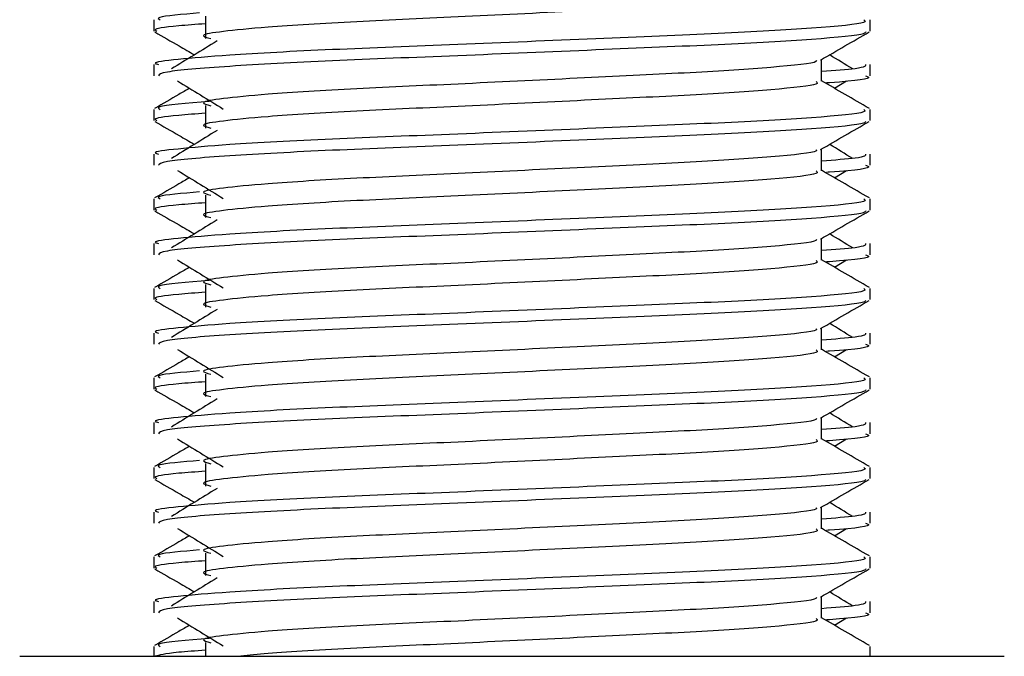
# Model space of a CAD drawing. Header units: millimetres. Extents: x 0 to 420, y 0 to 297.
# Tile 47 of 81: x 289.9 to 292.2, y 171.29 to 172.77. Entities that reach past the tile are written whole.
import ezdxf

# ---------------------------------------------------------------- set-up
doc = ezdxf.new("R2010")
doc.units = ezdxf.units.MM

msp = doc.modelspace()

# ---------------------------------------------------------------- linework, layer by layer
at = {"color": 7, "linetype": 'Continuous', "lineweight": 25}
for p, q in [((290.335, 172.7818), (290.335, 172.7296)), ((290.2149, 172.7732), (290.2149, 172.7471)), ((291.8845, 172.7471), (291.8845, 172.7732)), ((290.2149, 172.6688), (290.2149, 172.6428)), ((291.7715, 172.6299), (291.7715, 172.6808)), ((291.8845, 172.6428), (291.8845, 172.6688)), ((291.8016, 172.6136), (291.8296, 172.6307)), ((290.335, 172.5731), (290.335, 172.5209)), ((290.2149, 172.5644), (290.2149, 172.5384)), ((291.8845, 172.5384), (291.8845, 172.5644)), ((290.2149, 172.4601), (290.2149, 172.4341)), ((291.7715, 172.4212), (291.7715, 172.4721)), ((291.8845, 172.4341), (291.8845, 172.4601)), ((291.8016, 172.4049), (291.8296, 172.422)), ((290.335, 172.3644), (290.335, 172.3122)), ((290.2149, 172.3557), (290.2149, 172.3297)), ((291.8845, 172.3297), (291.8845, 172.3557)), ((290.2149, 172.2514), (290.2149, 172.2254)), ((291.7715, 172.2125), (291.7715, 172.2634)), ((291.8845, 172.2254), (291.8845, 172.2514)), ((291.8016, 172.1962), (291.8296, 172.2133)), ((290.2149, 172.147), (290.2149, 172.121)), ((290.335, 172.1557), (290.335, 172.1035)), ((291.8845, 172.121), (291.8845, 172.147)), ((290.2149, 172.0427), (290.2149, 172.0167)), ((291.7715, 172.0038), (291.7715, 172.0547)), ((291.8845, 172.0167), (291.8845, 172.0427)), ((291.8016, 171.9875), (291.8296, 172.0046)), ((290.2149, 171.9383), (290.2149, 171.9123)), ((290.335, 171.947), (290.335, 171.8948)), ((291.8845, 171.9123), (291.8845, 171.9383)), ((291.7715, 171.7951), (291.7715, 171.846)), ((290.2149, 171.834), (290.2149, 171.808)), ((291.8845, 171.808), (291.8845, 171.834)), ((291.8016, 171.7788), (291.8296, 171.7959)), ((290.2149, 171.7296), (290.2149, 171.7036)), ((290.335, 171.7383), (290.335, 171.6861)), ((291.8845, 171.7036), (291.8845, 171.7296)), ((291.7715, 171.5864), (291.7715, 171.6373)), ((290.2149, 171.6253), (290.2149, 171.5993)), ((291.8845, 171.5993), (291.8845, 171.6253)), ((291.8016, 171.5701), (291.8296, 171.5872)), ((290.2149, 171.5209), (290.2149, 171.4949)), ((290.335, 171.5296), (290.335, 171.4774)), ((291.8845, 171.4949), (291.8845, 171.5209)), ((291.7715, 171.3777), (291.7715, 171.4286)), ((290.2149, 171.4166), (290.2149, 171.3906)), ((291.8845, 171.3906), (291.8845, 171.4166)), ((291.8016, 171.3614), (291.8296, 171.3785)), ((290.2149, 171.3122), (290.2149, 171.289)), ((290.335, 171.3209), (290.335, 171.289)), ((291.8845, 171.289), (291.8845, 171.3122)), ((289.9018, 171.289), (291.1492, 171.289)), ((291.1492, 171.289), (292.1975, 171.289))]:
    msp.add_line(p, q, dxfattribs=at)
for points, knots in [([(291.759, 172.8384), (291.7613, 172.8364), (291.7682, 172.8304), (291.6666, 172.8187), (291.4761, 172.8065), (291.22, 172.7944), (290.9413, 172.7806), (290.6775, 172.7691), (290.4825, 172.7572), (290.3701, 172.7459), (290.3177, 172.7376), (290.3381, 172.7319), (290.3472, 172.7294)], [0, 0, 0, 0, 0.059132, 0.177163, 0.292064, 0.406849, 0.524898, 0.638409, 0.754774, 0.844226, 0.930647, 1, 1, 1, 1]), ([(290.3214, 172.7893), (290.2806, 172.7857), (290.2157, 172.7802), (290.2256, 172.7751), (290.2293, 172.7732)], [0, 0, 0, 0, 0.629852, 1, 1, 1, 1]), ([(291.87, 172.7732), (291.8726, 172.7712), (291.8805, 172.7651), (291.7631, 172.7535), (291.5428, 172.7413), (291.2467, 172.7292), (290.9242, 172.7154), (290.6195, 172.7038), (290.3929, 172.692), (290.266, 172.6807), (290.208, 172.6738), (290.222, 172.6698), (290.2253, 172.6688)], [0, 0, 0, 0, 0.061077, 0.184512, 0.304677, 0.424721, 0.548174, 0.666888, 0.788581, 0.882129, 0.97251, 1, 1, 1, 1]), ([(290.335, 172.764), (290.3128, 172.7624), (290.2446, 172.7574), (290.2121, 172.7521), (290.22, 172.7481), (290.2218, 172.7471)], [0, 0, 0, 0, 0.270543, 0.831179, 1, 1, 1, 1]), ([(290.2169, 172.745), (290.2357, 172.7341), (290.2665, 172.7163), (290.2973, 172.6985), (290.3092, 172.6916)], [0, 0, 0, 0, 0.61317, 1, 1, 1, 1]), ([(291.8745, 172.7449), (291.8739, 172.7436), (291.8712, 172.7382), (291.7634, 172.7274), (291.5427, 172.7152), (291.2466, 172.7031), (290.9245, 172.6893), (290.6183, 172.6778), (290.3774, 172.6648), (290.2321, 172.6525), (290.2276, 172.6457), (290.2257, 172.6428)], [0, 0, 0, 0, 0.039912, 0.166158, 0.289058, 0.411836, 0.5381, 0.659517, 0.783982, 0.909693, 1, 1, 1, 1]), ([(291.7693, 172.6795), (291.7881, 172.6904), (291.8259, 172.7123), (291.8636, 172.7341), (291.8825, 172.745)], [0, 0, 0, 0, 0.4999356, 1, 1, 1, 1]), ([(290.362, 172.7239), (290.3442, 172.713), (290.3086, 172.6912), (290.2731, 172.6695), (290.2554, 172.6586)], [0, 0, 0, 0, 0.49999, 1, 1, 1, 1]), ([(291.844, 172.6586), (291.8262, 172.6695), (291.8083, 172.6805), (291.7903, 172.6915), (291.7902, 172.6916)], [0, 0, 0, 0, 0.989832, 1, 1, 1, 1]), ([(291.7587, 172.6793), (291.7596, 172.6781), (291.7634, 172.6729), (291.6651, 172.6622), (291.4764, 172.65), (291.2199, 172.6379), (290.9413, 172.6241), (290.6775, 172.6125), (290.4825, 172.6007), (290.3701, 172.5894), (290.3176, 172.581), (290.3381, 172.5754), (290.3472, 172.5729)], [0, 0, 0, 0, 0.035107, 0.156135, 0.273953, 0.391653, 0.512699, 0.629093, 0.748412, 0.840135, 0.92875, 1, 1, 1, 1]), ([(291.8741, 172.6688), (291.8745, 172.6657), (291.8753, 172.6604), (291.8017, 172.6547), (291.7715, 172.6524)], [0, 0, 0, 0, 0.590683, 1, 1, 1, 1]), ([(291.8737, 172.6428), (291.8767, 172.6418), (291.8922, 172.6368), (291.8545, 172.6308), (291.7853, 172.6263), (291.7829, 172.6262)], [0, 0, 0, 0, 0.190296, 0.972093, 1, 1, 1, 1]), ([(290.2698, 172.6307), (290.2876, 172.6198), (290.3232, 172.598), (290.3587, 172.5762), (290.3764, 172.5653)], [0, 0, 0, 0, 0.500011, 1, 1, 1, 1]), ([(291.759, 172.6297), (291.7613, 172.6277), (291.7682, 172.6217), (291.6666, 172.61), (291.4761, 172.5978), (291.22, 172.5857), (290.9413, 172.5719), (290.6775, 172.5604), (290.4825, 172.5485), (290.3701, 172.5372), (290.3177, 172.5288), (290.3381, 172.5232), (290.3472, 172.5207)], [0, 0, 0, 0, 0.059132, 0.177163, 0.292064, 0.406849, 0.524898, 0.638409, 0.754774, 0.844226, 0.930647, 1, 1, 1, 1]), ([(291.8829, 172.5665), (291.864, 172.5775), (291.8269, 172.5989), (291.7898, 172.6204), (291.7715, 172.631)], [0, 0, 0, 0, 0.508368, 1, 1, 1, 1]), ([(290.2977, 172.6136), (290.2895, 172.6088), (290.2624, 172.5931), (290.2353, 172.5775), (290.2165, 172.5665)], [0, 0, 0, 0, 0.303338, 1, 1, 1, 1]), ([(290.344, 172.5831), (290.2922, 172.5787), (290.216, 172.5723), (290.2261, 172.5664), (290.2293, 172.5644)], [0, 0, 0, 0, 0.678995, 1, 1, 1, 1]), ([(291.87, 172.5644), (291.8726, 172.5624), (291.8805, 172.5564), (291.7631, 172.5448), (291.5428, 172.5326), (291.2467, 172.5205), (290.9242, 172.5067), (290.6195, 172.4951), (290.3929, 172.4833), (290.266, 172.4719), (290.208, 172.4651), (290.222, 172.4611), (290.2253, 172.4601)], [0, 0, 0, 0, 0.061077, 0.184512, 0.304677, 0.424721, 0.548174, 0.666888, 0.788581, 0.882129, 0.97251, 1, 1, 1, 1]), ([(290.335, 172.5553), (290.3128, 172.5537), (290.2446, 172.5487), (290.2121, 172.5434), (290.22, 172.5394), (290.2218, 172.5384)], [0, 0, 0, 0, 0.270543, 0.831179, 1, 1, 1, 1]), ([(290.2169, 172.5363), (290.2357, 172.5254), (290.2665, 172.5076), (290.2973, 172.4898), (290.3092, 172.4829)], [0, 0, 0, 0, 0.61317, 1, 1, 1, 1]), ([(291.8745, 172.5362), (291.8739, 172.5349), (291.8712, 172.5295), (291.7634, 172.5187), (291.5427, 172.5065), (291.2466, 172.4944), (290.9245, 172.4806), (290.6183, 172.4691), (290.3774, 172.4561), (290.2321, 172.4438), (290.2276, 172.437), (290.2257, 172.4341)], [0, 0, 0, 0, 0.039912, 0.166158, 0.289058, 0.411836, 0.5381, 0.659517, 0.783982, 0.909693, 1, 1, 1, 1]), ([(291.7693, 172.4708), (291.7881, 172.4817), (291.8259, 172.5036), (291.8636, 172.5254), (291.8825, 172.5363)], [0, 0, 0, 0, 0.499936, 1, 1, 1, 1]), ([(290.362, 172.5152), (290.3442, 172.5043), (290.3086, 172.4825), (290.2731, 172.4607), (290.2554, 172.4499)], [0, 0, 0, 0, 0.49999, 1, 1, 1, 1]), ([(291.844, 172.4499), (291.8262, 172.4607), (291.8083, 172.4718), (291.7903, 172.4828), (291.7902, 172.4829)], [0, 0, 0, 0, 0.989832, 1, 1, 1, 1]), ([(291.7587, 172.4706), (291.7596, 172.4694), (291.7634, 172.4642), (291.6651, 172.4535), (291.4764, 172.4413), (291.2199, 172.4291), (290.9413, 172.4154), (290.6775, 172.4038), (290.4825, 172.392), (290.3701, 172.3807), (290.3176, 172.3723), (290.3381, 172.3667), (290.3472, 172.3642)], [0, 0, 0, 0, 0.035107, 0.156135, 0.273953, 0.391653, 0.512699, 0.629093, 0.748412, 0.840135, 0.92875, 1, 1, 1, 1]), ([(291.8741, 172.4601), (291.8745, 172.457), (291.8753, 172.4517), (291.8017, 172.446), (291.7715, 172.4437)], [0, 0, 0, 0, 0.590683, 1, 1, 1, 1]), ([(291.8737, 172.4341), (291.8767, 172.4331), (291.8922, 172.4281), (291.8545, 172.4221), (291.7853, 172.4176), (291.7829, 172.4175)], [0, 0, 0, 0, 0.190296, 0.972093, 1, 1, 1, 1]), ([(290.2698, 172.422), (290.2876, 172.4111), (290.3232, 172.3893), (290.3587, 172.3675), (290.3764, 172.3566)], [0, 0, 0, 0, 0.500011, 1, 1, 1, 1]), ([(291.759, 172.421), (291.7613, 172.419), (291.7682, 172.413), (291.6666, 172.4013), (291.4761, 172.3891), (291.22, 172.377), (290.9413, 172.3632), (290.6775, 172.3517), (290.4825, 172.3398), (290.3701, 172.3285), (290.3177, 172.3201), (290.3381, 172.3145), (290.3472, 172.312)], [0, 0, 0, 0, 0.059132, 0.177163, 0.292064, 0.406849, 0.524898, 0.638409, 0.754774, 0.844226, 0.930647, 1, 1, 1, 1]), ([(291.8829, 172.3578), (291.864, 172.3687), (291.8269, 172.3902), (291.7898, 172.4117), (291.7715, 172.4223)], [0, 0, 0, 0, 0.508368, 1, 1, 1, 1]), ([(290.2977, 172.4049), (290.2895, 172.4001), (290.2624, 172.3844), (290.2353, 172.3687), (290.2165, 172.3578)], [0, 0, 0, 0, 0.303338, 1, 1, 1, 1]), ([(290.3214, 172.3718), (290.2806, 172.3683), (290.2157, 172.3628), (290.2256, 172.3576), (290.2293, 172.3557)], [0, 0, 0, 0, 0.629852, 1, 1, 1, 1]), ([(291.87, 172.3557), (291.8726, 172.3537), (291.8805, 172.3477), (291.7631, 172.3361), (291.5428, 172.3239), (291.2467, 172.3118), (290.9242, 172.298), (290.6195, 172.2864), (290.3929, 172.2746), (290.266, 172.2632), (290.208, 172.2564), (290.222, 172.2524), (290.2253, 172.2514)], [0, 0, 0, 0, 0.061077, 0.184512, 0.304677, 0.424721, 0.548174, 0.666888, 0.788581, 0.882129, 0.97251, 1, 1, 1, 1]), ([(290.335, 172.3466), (290.3128, 172.345), (290.2446, 172.34), (290.2121, 172.3347), (290.22, 172.3307), (290.2218, 172.3297)], [0, 0, 0, 0, 0.270543, 0.831179, 1, 1, 1, 1]), ([(290.2169, 172.3276), (290.2357, 172.3167), (290.2665, 172.2989), (290.2973, 172.2811), (290.3092, 172.2742)], [0, 0, 0, 0, 0.61317, 1, 1, 1, 1]), ([(291.8745, 172.3275), (291.8739, 172.3262), (291.8712, 172.3208), (291.7634, 172.31), (291.5427, 172.2978), (291.2466, 172.2857), (290.9245, 172.2719), (290.6183, 172.2604), (290.3774, 172.2474), (290.2321, 172.2351), (290.2276, 172.2283), (290.2257, 172.2254)], [0, 0, 0, 0, 0.039912, 0.166158, 0.289058, 0.411836, 0.5381, 0.659517, 0.783982, 0.909693, 1, 1, 1, 1]), ([(291.7693, 172.2621), (291.7881, 172.273), (291.8259, 172.2949), (291.8636, 172.3167), (291.8825, 172.3276)], [0, 0, 0, 0, 0.499936, 1, 1, 1, 1]), ([(290.362, 172.3065), (290.3442, 172.2956), (290.3086, 172.2738), (290.2731, 172.252), (290.2554, 172.2412)], [0, 0, 0, 0, 0.49999, 1, 1, 1, 1]), ([(291.844, 172.2412), (291.8262, 172.252), (291.8083, 172.2631), (291.7903, 172.2741), (291.7902, 172.2742)], [0, 0, 0, 0, 0.989832, 1, 1, 1, 1]), ([(291.7587, 172.2619), (291.7596, 172.2607), (291.7634, 172.2555), (291.6651, 172.2447), (291.4764, 172.2326), (291.2199, 172.2204), (290.9413, 172.2067), (290.6775, 172.1951), (290.4825, 172.1833), (290.3701, 172.172), (290.3176, 172.1636), (290.3381, 172.158), (290.3472, 172.1555)], [0, 0, 0, 0, 0.035107, 0.156135, 0.273953, 0.391653, 0.512699, 0.629093, 0.748412, 0.840135, 0.92875, 1, 1, 1, 1]), ([(291.8741, 172.2514), (291.8745, 172.2483), (291.8753, 172.243), (291.8017, 172.2373), (291.7715, 172.235)], [0, 0, 0, 0, 0.590683, 1, 1, 1, 1]), ([(291.8737, 172.2254), (291.8767, 172.2244), (291.8922, 172.2194), (291.8545, 172.2134), (291.7853, 172.2089), (291.7829, 172.2088)], [0, 0, 0, 0, 0.190296, 0.972093, 1, 1, 1, 1]), ([(290.2698, 172.2133), (290.2876, 172.2024), (290.3232, 172.1806), (290.3587, 172.1588), (290.3764, 172.1479)], [0, 0, 0, 0, 0.500011, 1, 1, 1, 1]), ([(291.759, 172.2123), (291.7613, 172.2103), (291.7682, 172.2043), (291.6666, 172.1926), (291.4761, 172.1804), (291.22, 172.1683), (290.9413, 172.1545), (290.6775, 172.143), (290.4825, 172.1311), (290.3701, 172.1198), (290.3177, 172.1114), (290.3381, 172.1058), (290.3472, 172.1033)], [0, 0, 0, 0, 0.059132, 0.177163, 0.292064, 0.406849, 0.524898, 0.638409, 0.754774, 0.844226, 0.930647, 1, 1, 1, 1]), ([(291.8829, 172.1491), (291.864, 172.16), (291.8269, 172.1815), (291.7898, 172.203), (291.7715, 172.2136)], [0, 0, 0, 0, 0.5083681, 1, 1, 1, 1]), ([(290.2977, 172.1962), (290.2895, 172.1914), (290.2624, 172.1757), (290.2353, 172.16), (290.2165, 172.1491)], [0, 0, 0, 0, 0.303338, 1, 1, 1, 1]), ([(290.344, 172.1657), (290.2922, 172.1613), (290.216, 172.1549), (290.2261, 172.1489), (290.2293, 172.147)], [0, 0, 0, 0, 0.678995, 1, 1, 1, 1]), ([(291.87, 172.147), (291.8726, 172.145), (291.8805, 172.139), (291.7631, 172.1274), (291.5428, 172.1152), (291.2467, 172.1031), (290.9242, 172.0893), (290.6195, 172.0777), (290.3929, 172.0659), (290.266, 172.0545), (290.208, 172.0477), (290.222, 172.0437), (290.2253, 172.0427)], [0, 0, 0, 0, 0.0610772, 0.1845123, 0.3046768, 0.4247211, 0.5481742, 0.6668878, 0.7885815, 0.8821287, 0.9725098, 1, 1, 1, 1]), ([(290.335, 172.1379), (290.3128, 172.1363), (290.2446, 172.1313), (290.2121, 172.126), (290.22, 172.122), (290.2218, 172.121)], [0, 0, 0, 0, 0.270543, 0.831179, 1, 1, 1, 1]), ([(290.2169, 172.1189), (290.2357, 172.108), (290.2665, 172.0902), (290.2973, 172.0724), (290.3092, 172.0655)], [0, 0, 0, 0, 0.61317, 1, 1, 1, 1]), ([(291.8745, 172.1188), (291.8739, 172.1175), (291.8712, 172.1121), (291.7634, 172.1013), (291.5427, 172.0891), (291.2466, 172.077), (290.9245, 172.0632), (290.6183, 172.0516), (290.3774, 172.0387), (290.2321, 172.0264), (290.2276, 172.0196), (290.2257, 172.0167)], [0, 0, 0, 0, 0.039912, 0.166158, 0.289058, 0.411836, 0.5381, 0.659517, 0.783982, 0.909693, 1, 1, 1, 1]), ([(291.7693, 172.0534), (291.7881, 172.0643), (291.8259, 172.0862), (291.8636, 172.108), (291.8825, 172.1189)], [0, 0, 0, 0, 0.499936, 1, 1, 1, 1]), ([(290.362, 172.0978), (290.3442, 172.0869), (290.3086, 172.0651), (290.2731, 172.0433), (290.2554, 172.0325)], [0, 0, 0, 0, 0.49999, 1, 1, 1, 1]), ([(291.844, 172.0325), (291.8262, 172.0433), (291.8083, 172.0543), (291.7903, 172.0654), (291.7902, 172.0655)], [0, 0, 0, 0, 0.9898318, 1, 1, 1, 1]), ([(291.7587, 172.0532), (291.7596, 172.052), (291.7634, 172.0468), (291.6651, 172.036), (291.4764, 172.0239), (291.2199, 172.0117), (290.9413, 171.998), (290.6775, 171.9864), (290.4825, 171.9746), (290.3701, 171.9632), (290.3176, 171.9549), (290.3381, 171.9493), (290.3472, 171.9468)], [0, 0, 0, 0, 0.035107, 0.156135, 0.273953, 0.391653, 0.512699, 0.629093, 0.748412, 0.840135, 0.92875, 1, 1, 1, 1]), ([(291.8741, 172.0427), (291.8745, 172.0396), (291.8753, 172.0343), (291.8017, 172.0286), (291.7715, 172.0263)], [0, 0, 0, 0, 0.590683, 1, 1, 1, 1]), ([(290.2698, 172.0046), (290.2876, 171.9937), (290.3232, 171.9719), (290.3587, 171.9501), (290.3764, 171.9392)], [0, 0, 0, 0, 0.5000113, 1, 1, 1, 1]), ([(291.759, 172.0036), (291.7613, 172.0016), (291.7682, 171.9955), (291.6666, 171.9839), (291.4761, 171.9717), (291.22, 171.9596), (290.9413, 171.9458), (290.6775, 171.9342), (290.4825, 171.9224), (290.3701, 171.9111), (290.3177, 171.9027), (290.3381, 171.8971), (290.3472, 171.8946)], [0, 0, 0, 0, 0.059132, 0.177163, 0.292064, 0.406849, 0.524898, 0.638409, 0.754774, 0.844226, 0.930647, 1, 1, 1, 1]), ([(291.8829, 171.9404), (291.864, 171.9513), (291.8269, 171.9728), (291.7898, 171.9943), (291.7715, 172.0049)], [0, 0, 0, 0, 0.508368, 1, 1, 1, 1]), ([(291.8737, 172.0167), (291.8767, 172.0157), (291.8922, 172.0107), (291.8545, 172.0047), (291.7853, 172.0002), (291.7829, 172.0001)], [0, 0, 0, 0, 0.190296, 0.972093, 1, 1, 1, 1]), ([(290.2977, 171.9875), (290.2895, 171.9827), (290.2624, 171.967), (290.2353, 171.9513), (290.2165, 171.9404)], [0, 0, 0, 0, 0.303338, 1, 1, 1, 1]), ([(290.3214, 171.9544), (290.2806, 171.9509), (290.2157, 171.9454), (290.2256, 171.9402), (290.2293, 171.9383)], [0, 0, 0, 0, 0.629852, 1, 1, 1, 1]), ([(291.87, 171.9383), (291.8726, 171.9363), (291.8805, 171.9303), (291.7631, 171.9187), (291.5428, 171.9065), (291.2467, 171.8944), (290.9242, 171.8806), (290.6195, 171.869), (290.3929, 171.8572), (290.266, 171.8458), (290.208, 171.839), (290.222, 171.835), (290.2253, 171.834)], [0, 0, 0, 0, 0.061077, 0.184512, 0.304677, 0.424721, 0.548174, 0.666888, 0.788581, 0.882129, 0.97251, 1, 1, 1, 1]), ([(290.335, 171.9292), (290.3128, 171.9276), (290.2446, 171.9226), (290.2121, 171.9173), (290.22, 171.9133), (290.2218, 171.9123)], [0, 0, 0, 0, 0.270543, 0.831179, 1, 1, 1, 1]), ([(290.2169, 171.9102), (290.2357, 171.8993), (290.2665, 171.8815), (290.2973, 171.8637), (290.3092, 171.8568)], [0, 0, 0, 0, 0.61317, 1, 1, 1, 1]), ([(291.8745, 171.9101), (291.8739, 171.9088), (291.8712, 171.9034), (291.7634, 171.8926), (291.5427, 171.8804), (291.2466, 171.8683), (290.9245, 171.8545), (290.6183, 171.8429), (290.3774, 171.83), (290.2321, 171.8177), (290.2276, 171.8109), (290.2257, 171.808)], [0, 0, 0, 0, 0.039912, 0.166158, 0.289058, 0.411836, 0.5381, 0.659517, 0.783982, 0.909693, 1, 1, 1, 1]), ([(291.7693, 171.8447), (291.7881, 171.8556), (291.8259, 171.8774), (291.8636, 171.8993), (291.8825, 171.9102)], [0, 0, 0, 0, 0.499936, 1, 1, 1, 1]), ([(290.362, 171.8891), (290.3442, 171.8782), (290.3086, 171.8564), (290.2731, 171.8346), (290.2554, 171.8237)], [0, 0, 0, 0, 0.49999, 1, 1, 1, 1]), ([(291.7587, 171.8445), (291.7596, 171.8433), (291.7634, 171.8381), (291.6651, 171.8273), (291.4764, 171.8152), (291.2199, 171.803), (290.9413, 171.7893), (290.6775, 171.7777), (290.4825, 171.7659), (290.3701, 171.7545), (290.3176, 171.7462), (290.3381, 171.7406), (290.3472, 171.7381)], [0, 0, 0, 0, 0.035107, 0.156135, 0.273953, 0.391653, 0.512699, 0.629093, 0.748412, 0.840135, 0.92875, 1, 1, 1, 1]), ([(291.844, 171.8237), (291.8262, 171.8346), (291.8083, 171.8456), (291.7903, 171.8567), (291.7902, 171.8568)], [0, 0, 0, 0, 0.989832, 1, 1, 1, 1]), ([(291.8741, 171.834), (291.8745, 171.8309), (291.8753, 171.8256), (291.8017, 171.8199), (291.7715, 171.8176)], [0, 0, 0, 0, 0.590683, 1, 1, 1, 1]), ([(290.2698, 171.7959), (290.2876, 171.785), (290.3232, 171.7632), (290.3587, 171.7414), (290.3764, 171.7305)], [0, 0, 0, 0, 0.500011, 1, 1, 1, 1]), ([(291.759, 171.7949), (291.7613, 171.7929), (291.7682, 171.7868), (291.6666, 171.7752), (291.4761, 171.763), (291.22, 171.7509), (290.9413, 171.7371), (290.6775, 171.7255), (290.4825, 171.7137), (290.3701, 171.7024), (290.3177, 171.694), (290.3381, 171.6884), (290.3472, 171.6859)], [0, 0, 0, 0, 0.059132, 0.177163, 0.292064, 0.406849, 0.524898, 0.638409, 0.754774, 0.844226, 0.930647, 1, 1, 1, 1]), ([(291.8829, 171.7317), (291.864, 171.7426), (291.8269, 171.7641), (291.7898, 171.7856), (291.7715, 171.7962)], [0, 0, 0, 0, 0.508368, 1, 1, 1, 1]), ([(291.8737, 171.808), (291.8767, 171.807), (291.8922, 171.802), (291.8545, 171.796), (291.7853, 171.7915), (291.7829, 171.7914)], [0, 0, 0, 0, 0.190296, 0.972093, 1, 1, 1, 1]), ([(290.2977, 171.7788), (290.2895, 171.774), (290.2624, 171.7583), (290.2353, 171.7426), (290.2165, 171.7317)], [0, 0, 0, 0, 0.303338, 1, 1, 1, 1]), ([(290.3214, 171.7457), (290.2806, 171.7422), (290.2157, 171.7367), (290.2256, 171.7315), (290.2293, 171.7296)], [0, 0, 0, 0, 0.629852, 1, 1, 1, 1]), ([(291.87, 171.7296), (291.8726, 171.7276), (291.8805, 171.7216), (291.7631, 171.71), (291.5428, 171.6978), (291.2467, 171.6856), (290.9242, 171.6719), (290.6195, 171.6603), (290.3929, 171.6485), (290.266, 171.6371), (290.208, 171.6303), (290.222, 171.6263), (290.2253, 171.6253)], [0, 0, 0, 0, 0.0610772, 0.1845123, 0.3046768, 0.4247211, 0.5481742, 0.6668878, 0.7885815, 0.8821287, 0.9725098, 1, 1, 1, 1]), ([(290.335, 171.7205), (290.3128, 171.7189), (290.2446, 171.7139), (290.2121, 171.7086), (290.22, 171.7045), (290.2218, 171.7036)], [0, 0, 0, 0, 0.270543, 0.831179, 1, 1, 1, 1]), ([(290.2169, 171.7015), (290.2357, 171.6906), (290.2665, 171.6728), (290.2973, 171.655), (290.3092, 171.6481)], [0, 0, 0, 0, 0.61317, 1, 1, 1, 1]), ([(291.8745, 171.7014), (291.8739, 171.7001), (291.8712, 171.6947), (291.7634, 171.6839), (291.5427, 171.6717), (291.2466, 171.6596), (290.9245, 171.6458), (290.6183, 171.6342), (290.3774, 171.6213), (290.2321, 171.609), (290.2276, 171.6022), (290.2257, 171.5993)], [0, 0, 0, 0, 0.039912, 0.166158, 0.289058, 0.411836, 0.5381, 0.659517, 0.783982, 0.909693, 1, 1, 1, 1]), ([(291.7693, 171.636), (291.7881, 171.6469), (291.8259, 171.6687), (291.8636, 171.6906), (291.8825, 171.7015)], [0, 0, 0, 0, 0.499936, 1, 1, 1, 1]), ([(290.362, 171.6804), (290.3442, 171.6695), (290.3086, 171.6477), (290.2731, 171.6259), (290.2554, 171.615)], [0, 0, 0, 0, 0.49999, 1, 1, 1, 1]), ([(291.7587, 171.6358), (291.7596, 171.6346), (291.7634, 171.6294), (291.6651, 171.6186), (291.4764, 171.6065), (291.2199, 171.5943), (290.9413, 171.5806), (290.6775, 171.569), (290.4825, 171.5572), (290.3701, 171.5458), (290.3176, 171.5375), (290.3381, 171.5319), (290.3472, 171.5294)], [0, 0, 0, 0, 0.035107, 0.156135, 0.273953, 0.391653, 0.512699, 0.629093, 0.748412, 0.840135, 0.92875, 1, 1, 1, 1]), ([(291.844, 171.615), (291.8262, 171.6259), (291.8083, 171.6369), (291.7903, 171.6479), (291.7902, 171.6481)], [0, 0, 0, 0, 0.989832, 1, 1, 1, 1]), ([(291.8741, 171.6253), (291.8745, 171.6222), (291.8753, 171.6169), (291.8017, 171.6112), (291.7715, 171.6088)], [0, 0, 0, 0, 0.590683, 1, 1, 1, 1]), ([(290.2698, 171.5872), (290.2876, 171.5763), (290.3232, 171.5545), (290.3587, 171.5327), (290.3764, 171.5218)], [0, 0, 0, 0, 0.500011, 1, 1, 1, 1]), ([(291.759, 171.5862), (291.7613, 171.5842), (291.7682, 171.5781), (291.6666, 171.5665), (291.4761, 171.5543), (291.22, 171.5422), (290.9413, 171.5284), (290.6775, 171.5168), (290.4825, 171.505), (290.3701, 171.4937), (290.3177, 171.4853), (290.3381, 171.4797), (290.3472, 171.4772)], [0, 0, 0, 0, 0.059132, 0.177163, 0.292064, 0.406849, 0.524898, 0.638409, 0.754774, 0.844226, 0.930647, 1, 1, 1, 1]), ([(291.8829, 171.523), (291.864, 171.5339), (291.8269, 171.5554), (291.7898, 171.5769), (291.7715, 171.5875)], [0, 0, 0, 0, 0.508368, 1, 1, 1, 1]), ([(291.8737, 171.5993), (291.8767, 171.5983), (291.8922, 171.5933), (291.8545, 171.5873), (291.7853, 171.5828), (291.7829, 171.5827)], [0, 0, 0, 0, 0.190296, 0.972093, 1, 1, 1, 1]), ([(290.2977, 171.5701), (290.2895, 171.5653), (290.2624, 171.5496), (290.2353, 171.5339), (290.2165, 171.523)], [0, 0, 0, 0, 0.303338, 1, 1, 1, 1]), ([(290.3214, 171.537), (290.2806, 171.5335), (290.2157, 171.528), (290.2256, 171.5228), (290.2293, 171.5209)], [0, 0, 0, 0, 0.629852, 1, 1, 1, 1]), ([(291.87, 171.5209), (291.8726, 171.5189), (291.8805, 171.5129), (291.7631, 171.5013), (291.5428, 171.4891), (291.2467, 171.4769), (290.9242, 171.4632), (290.6195, 171.4516), (290.3929, 171.4398), (290.266, 171.4284), (290.208, 171.4216), (290.222, 171.4176), (290.2253, 171.4166)], [0, 0, 0, 0, 0.0610772, 0.1845123, 0.3046768, 0.4247211, 0.5481742, 0.6668878, 0.7885815, 0.8821287, 0.9725098, 1, 1, 1, 1]), ([(290.2169, 171.4928), (290.2357, 171.4819), (290.2665, 171.4641), (290.2973, 171.4463), (290.3092, 171.4394)], [0, 0, 0, 0, 0.61317, 1, 1, 1, 1]), ([(290.335, 171.5118), (290.3128, 171.5102), (290.2446, 171.5052), (290.2121, 171.4999), (290.22, 171.4958), (290.2218, 171.4949)], [0, 0, 0, 0, 0.270543, 0.831179, 1, 1, 1, 1]), ([(291.8745, 171.4927), (291.8739, 171.4914), (291.8712, 171.486), (291.7634, 171.4752), (291.5427, 171.463), (291.2466, 171.4509), (290.9245, 171.4371), (290.6183, 171.4255), (290.3774, 171.4126), (290.2321, 171.4003), (290.2276, 171.3935), (290.2257, 171.3906)], [0, 0, 0, 0, 0.039912, 0.166158, 0.289058, 0.411836, 0.5381, 0.659517, 0.783982, 0.909693, 1, 1, 1, 1]), ([(291.7693, 171.4273), (291.7881, 171.4382), (291.8259, 171.46), (291.8636, 171.4819), (291.8825, 171.4928)], [0, 0, 0, 0, 0.4999356, 1, 1, 1, 1]), ([(290.362, 171.4717), (290.3442, 171.4608), (290.3086, 171.439), (290.2731, 171.4172), (290.2554, 171.4063)], [0, 0, 0, 0, 0.49999, 1, 1, 1, 1]), ([(291.7587, 171.4271), (291.7596, 171.4259), (291.7634, 171.4207), (291.6651, 171.4099), (291.4764, 171.3978), (291.2199, 171.3856), (290.9413, 171.3719), (290.6775, 171.3603), (290.4825, 171.3485), (290.3701, 171.3371), (290.3176, 171.3288), (290.3381, 171.3232), (290.3472, 171.3207)], [0, 0, 0, 0, 0.035107, 0.156135, 0.273953, 0.391653, 0.512699, 0.629093, 0.748412, 0.840135, 0.92875, 1, 1, 1, 1]), ([(291.844, 171.4063), (291.8262, 171.4172), (291.8083, 171.4282), (291.7903, 171.4392), (291.7902, 171.4394)], [0, 0, 0, 0, 0.989832, 1, 1, 1, 1]), ([(291.8741, 171.4166), (291.8745, 171.4135), (291.8753, 171.4082), (291.8017, 171.4025), (291.7715, 171.4001)], [0, 0, 0, 0, 0.590683, 1, 1, 1, 1]), ([(290.2698, 171.3785), (290.2876, 171.3676), (290.3232, 171.3458), (290.3587, 171.324), (290.3764, 171.3131)], [0, 0, 0, 0, 0.500011, 1, 1, 1, 1]), ([(291.759, 171.3775), (291.7613, 171.3755), (291.7682, 171.3694), (291.6666, 171.3578), (291.476, 171.3456), (291.2201, 171.3335), (290.9408, 171.3197), (290.6793, 171.3082), (290.4982, 171.2975), (290.4368, 171.2911), (290.4172, 171.289)], [0, 0, 0, 0, 0.073049, 0.218861, 0.360804, 0.502606, 0.648439, 0.788666, 0.932418, 1, 1, 1, 1]), ([(291.8829, 171.3143), (291.864, 171.3252), (291.8269, 171.3467), (291.7898, 171.3682), (291.7715, 171.3788)], [0, 0, 0, 0, 0.508368, 1, 1, 1, 1]), ([(291.8737, 171.3906), (291.8767, 171.3896), (291.8922, 171.3846), (291.8545, 171.3786), (291.7853, 171.3741), (291.7829, 171.374)], [0, 0, 0, 0, 0.190296, 0.972093, 1, 1, 1, 1]), ([(290.2977, 171.3614), (290.2895, 171.3566), (290.2624, 171.3409), (290.2353, 171.3252), (290.2165, 171.3143)], [0, 0, 0, 0, 0.303338, 1, 1, 1, 1]), ([(290.344, 171.3309), (290.2922, 171.3265), (290.216, 171.3201), (290.2261, 171.3141), (290.2293, 171.3122)], [0, 0, 0, 0, 0.6789949, 1, 1, 1, 1]), ([(290.335, 171.3031), (290.3123, 171.3015), (290.2426, 171.2965), (290.2279, 171.292), (290.218, 171.289)], [0, 0, 0, 0, 0.325493, 1, 1, 1, 1])]:
    msp.add_open_spline(points, degree=3, knots=knots, dxfattribs=at)

doc.saveas('drawing.dxf')
